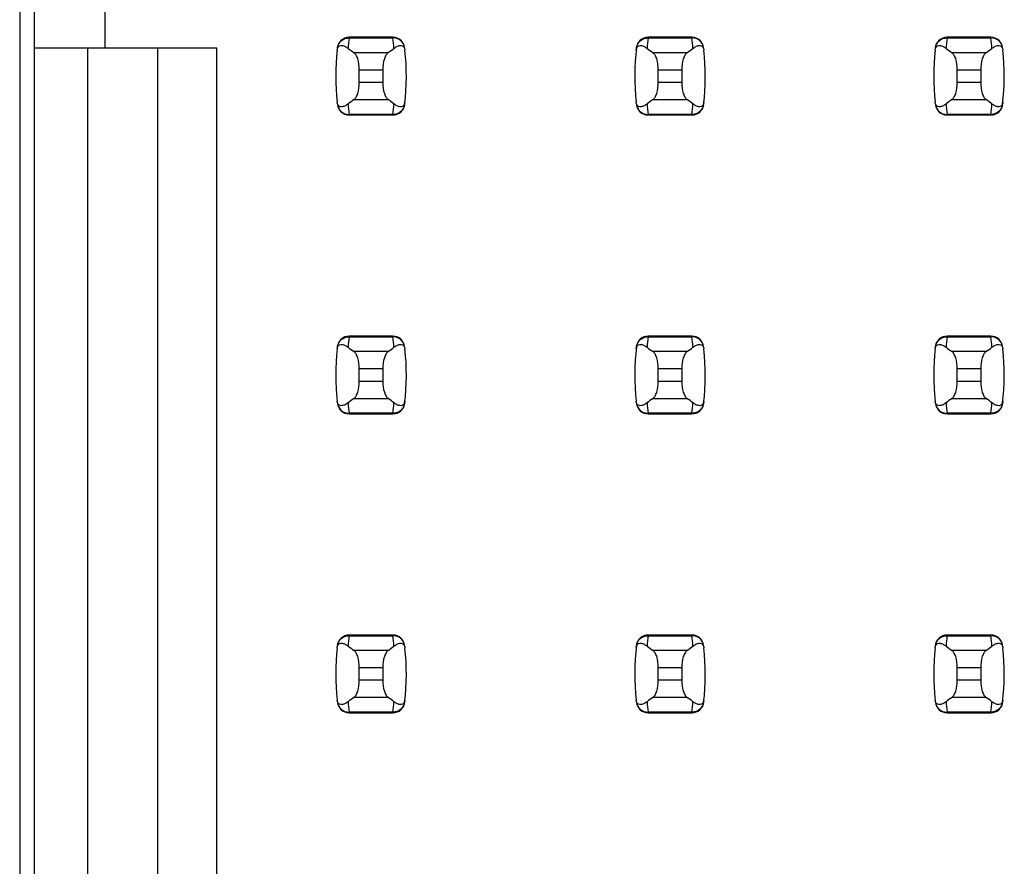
# Model space of a CAD drawing. Header units: inches. Extents: x 0 to 34, y 0 to 22.
# Tile 17 of 36: x 5.2 to 5.9, y 12.5 to 13.1. Entities that reach past the tile are written whole.
import ezdxf

# ---------------------------------------------------------------- set-up
doc = ezdxf.new("R2010")
doc.units = ezdxf.units.IN
doc.header["$LTSCALE"] = 1.87
doc.header["$MEASUREMENT"] = 0
doc.layers.get('0').update_dxf_attribs({"linetype": 'CONTINUOUS'})

msp = doc.modelspace()

# ---------------------------------------------------------------- linework, layer by layer
at = {"color": 7, "linetype": 'CONTINUOUS'}
for p, q in [((5.22394, 14.82843), (5.22394, 7.87443)), ((5.23376, 7.90854), (5.23376, 14.79831)), ((5.28101, 13.07232), (5.28101, 13.11957)), ((5.44431, 13.07941), (5.4443, 13.07901)), ((5.4443, 13.07901), (5.47362, 13.07901)), ((5.47361, 13.07941), (5.44431, 13.07941)), ((5.47362, 13.07901), (5.47361, 13.07941)), ((5.64431, 13.07941), (5.6443, 13.07901)), ((5.6443, 13.07901), (5.67362, 13.07901)), ((5.67361, 13.07941), (5.64431, 13.07941)), ((5.67362, 13.07901), (5.67361, 13.07941)), ((5.84431, 13.07941), (5.8443, 13.07901)), ((5.8443, 13.07901), (5.87362, 13.07901)), ((5.87361, 13.07941), (5.84431, 13.07941)), ((5.87362, 13.07901), (5.87361, 13.07941)), ((5.23376, 13.07232), (5.35581, 13.07232)), ((5.2692, 13.07232), (5.2692, 12.23453)), ((5.31644, 12.23453), (5.31644, 13.07232)), ((5.35581, 12.23453), (5.35581, 13.07232)), ((5.47032, 13.0691), (5.4476, 13.0691)), ((5.67032, 13.0691), (5.6476, 13.0691)), ((5.87032, 13.0691), (5.8476, 13.0691)), ((5.45109, 13.04916), (5.45109, 13.05769)), ((5.45109, 13.05769), (5.46683, 13.05769)), ((5.46683, 13.05769), (5.46683, 13.04916)), ((5.65109, 13.04916), (5.65109, 13.05769)), ((5.65109, 13.05769), (5.66683, 13.05769)), ((5.66683, 13.05769), (5.66683, 13.04916)), ((5.85109, 13.04916), (5.85109, 13.05769)), ((5.85109, 13.05769), (5.86683, 13.05769)), ((5.86683, 13.05769), (5.86683, 13.04916)), ((5.46683, 13.04916), (5.45109, 13.04916)), ((5.66683, 13.04916), (5.65109, 13.04916)), ((5.86683, 13.04916), (5.85109, 13.04916)), ((5.4476, 13.03776), (5.47032, 13.03776)), ((5.6476, 13.03776), (5.67032, 13.03776)), ((5.8476, 13.03776), (5.87032, 13.03776)), ((5.47362, 13.02784), (5.4443, 13.02784)), ((5.4443, 13.02784), (5.44431, 13.02744)), ((5.44431, 13.02744), (5.47361, 13.02744)), ((5.47361, 13.02744), (5.47362, 13.02784)), ((5.67362, 13.02784), (5.6443, 13.02784)), ((5.6443, 13.02784), (5.64431, 13.02744)), ((5.64431, 13.02744), (5.67361, 13.02744)), ((5.67361, 13.02744), (5.67362, 13.02784)), ((5.87362, 13.02784), (5.8443, 13.02784)), ((5.8443, 13.02784), (5.84431, 13.02744)), ((5.84431, 13.02744), (5.87361, 13.02744)), ((5.87361, 13.02744), (5.87362, 13.02784)), ((5.44431, 12.87941), (5.4443, 12.87901)), ((5.4443, 12.87901), (5.47362, 12.87901)), ((5.47361, 12.87941), (5.44431, 12.87941)), ((5.47362, 12.87901), (5.47361, 12.87941)), ((5.64431, 12.87941), (5.6443, 12.87901)), ((5.6443, 12.87901), (5.67362, 12.87901)), ((5.67361, 12.87941), (5.64431, 12.87941)), ((5.67362, 12.87901), (5.67361, 12.87941)), ((5.84431, 12.87941), (5.8443, 12.87901)), ((5.8443, 12.87901), (5.87362, 12.87901)), ((5.87361, 12.87941), (5.84431, 12.87941)), ((5.87362, 12.87901), (5.87361, 12.87941)), ((5.47032, 12.8691), (5.4476, 12.8691)), ((5.67032, 12.8691), (5.6476, 12.8691)), ((5.87032, 12.8691), (5.8476, 12.8691)), ((5.45109, 12.84916), (5.45109, 12.85769)), ((5.45109, 12.85769), (5.46683, 12.85769)), ((5.46683, 12.85769), (5.46683, 12.84916)), ((5.65109, 12.84916), (5.65109, 12.85769)), ((5.65109, 12.85769), (5.66683, 12.85769)), ((5.66683, 12.85769), (5.66683, 12.84916)), ((5.85109, 12.84916), (5.85109, 12.85769)), ((5.85109, 12.85769), (5.86683, 12.85769)), ((5.86683, 12.85769), (5.86683, 12.84916)), ((5.46683, 12.84916), (5.45109, 12.84916)), ((5.66683, 12.84916), (5.65109, 12.84916)), ((5.86683, 12.84916), (5.85109, 12.84916)), ((5.4476, 12.83776), (5.47032, 12.83776)), ((5.6476, 12.83776), (5.67032, 12.83776)), ((5.8476, 12.83776), (5.87032, 12.83776)), ((5.47362, 12.82784), (5.4443, 12.82784)), ((5.4443, 12.82784), (5.44431, 12.82744)), ((5.44431, 12.82744), (5.47361, 12.82744)), ((5.47361, 12.82744), (5.47362, 12.82784)), ((5.67362, 12.82784), (5.6443, 12.82784)), ((5.6443, 12.82784), (5.64431, 12.82744)), ((5.64431, 12.82744), (5.67361, 12.82744)), ((5.67361, 12.82744), (5.67362, 12.82784)), ((5.87362, 12.82784), (5.8443, 12.82784)), ((5.8443, 12.82784), (5.84431, 12.82744)), ((5.84431, 12.82744), (5.87361, 12.82744)), ((5.87361, 12.82744), (5.87362, 12.82784)), ((5.44431, 12.67941), (5.4443, 12.67901)), ((5.4443, 12.67901), (5.47362, 12.67901)), ((5.47361, 12.67941), (5.44431, 12.67941)), ((5.47362, 12.67901), (5.47361, 12.67941)), ((5.64431, 12.67941), (5.6443, 12.67901)), ((5.6443, 12.67901), (5.67362, 12.67901)), ((5.67361, 12.67941), (5.64431, 12.67941)), ((5.67362, 12.67901), (5.67361, 12.67941)), ((5.84431, 12.67941), (5.8443, 12.67901)), ((5.8443, 12.67901), (5.87362, 12.67901)), ((5.87361, 12.67941), (5.84431, 12.67941)), ((5.87362, 12.67901), (5.87361, 12.67941)), ((5.47032, 12.6691), (5.4476, 12.6691)), ((5.67032, 12.6691), (5.6476, 12.6691)), ((5.87032, 12.6691), (5.8476, 12.6691)), ((5.45109, 12.64916), (5.45109, 12.65769)), ((5.45109, 12.65769), (5.46683, 12.65769)), ((5.46683, 12.65769), (5.46683, 12.64916)), ((5.65109, 12.64916), (5.65109, 12.65769)), ((5.65109, 12.65769), (5.66683, 12.65769)), ((5.66683, 12.65769), (5.66683, 12.64916)), ((5.85109, 12.64916), (5.85109, 12.65769)), ((5.85109, 12.65769), (5.86683, 12.65769)), ((5.86683, 12.65769), (5.86683, 12.64916)), ((5.46683, 12.64916), (5.45109, 12.64916)), ((5.66683, 12.64916), (5.65109, 12.64916)), ((5.86683, 12.64916), (5.85109, 12.64916)), ((5.4476, 12.63776), (5.47032, 12.63776)), ((5.6476, 12.63776), (5.67032, 12.63776)), ((5.8476, 12.63776), (5.87032, 12.63776)), ((5.47362, 12.62784), (5.4443, 12.62784)), ((5.4443, 12.62784), (5.44431, 12.62744)), ((5.44431, 12.62744), (5.47361, 12.62744)), ((5.47361, 12.62744), (5.47362, 12.62784)), ((5.67362, 12.62784), (5.6443, 12.62784)), ((5.6443, 12.62784), (5.64431, 12.62744)), ((5.64431, 12.62744), (5.67361, 12.62744)), ((5.67361, 12.62744), (5.67362, 12.62784)), ((5.87362, 12.62784), (5.8443, 12.62784)), ((5.8443, 12.62784), (5.84431, 12.62744)), ((5.84431, 12.62744), (5.87361, 12.62744)), ((5.87361, 12.62744), (5.87362, 12.62784))]:
    msp.add_line(p, q, dxfattribs=at)
for centre, radius, start, end in [((5.44431, 13.07154), 0.00787, 90, 173.04714), ((5.59284, 13.06103), 0.14963, 173.09909, 175.79439), ((5.47361, 13.07154), 0.00787, 6.95286, 90), ((5.32508, 13.06103), 0.14963, 4.20561, 6.90091), ((5.64431, 13.07154), 0.00787, 90, 173.04714), ((5.79284, 13.06103), 0.14963, 173.09909, 175.79439), ((5.67361, 13.07154), 0.00787, 6.95286, 90), ((5.52508, 13.06103), 0.14963, 4.20561, 6.90091), ((5.84431, 13.07154), 0.00787, 90, 173.04714), ((5.99284, 13.06103), 0.14963, 173.09909, 175.79439), ((5.87361, 13.07154), 0.00787, 6.95286, 90), ((5.72508, 13.06103), 0.14963, 4.20561, 6.90091), ((5.59282, 13.05343), 0.15748, 173.62876, 186.37124), ((5.3251, 13.05343), 0.15748, 353.0989, 6.37124), ((5.79282, 13.05343), 0.15748, 173.0989, 186.37124), ((5.5251, 13.05343), 0.15748, 353.0989, 6.37124), ((5.99282, 13.05343), 0.15748, 173.62876, 186.37124), ((5.7251, 13.05343), 0.15748, 353.0989, 6.37124), ((5.59284, 13.04582), 0.14963, 184.20561, 186.90091), ((5.32508, 13.04582), 0.14963, 353.09909, 355.79439), ((5.79284, 13.04582), 0.14963, 184.20561, 186.90091), ((5.52508, 13.04582), 0.14963, 353.09909, 355.79439), ((5.99284, 13.04582), 0.14963, 184.20561, 186.90091), ((5.72508, 13.04582), 0.14963, 353.09909, 355.79439), ((5.44431, 13.03532), 0.00787, 186.95286, 270), ((5.47361, 13.03532), 0.00787, 270, 353.04714), ((5.64431, 13.03532), 0.00787, 186.95286, 270), ((5.67361, 13.03532), 0.00787, 270, 353.04714), ((5.84431, 13.03532), 0.00787, 186.95286, 270), ((5.87361, 13.03532), 0.00787, 270, 353.04714), ((5.44431, 12.87154), 0.00787, 90, 173.04714), ((5.59284, 12.86103), 0.14963, 173.09909, 175.79439), ((5.47361, 12.87154), 0.00787, 6.95286, 90), ((5.32508, 12.86103), 0.14963, 4.20561, 6.90091), ((5.64431, 12.87154), 0.00787, 90, 173.04714), ((5.79284, 12.86103), 0.14963, 173.09909, 175.79439), ((5.67361, 12.87154), 0.00787, 6.95286, 90), ((5.52508, 12.86103), 0.14963, 4.20561, 6.90091), ((5.84431, 12.87154), 0.00787, 90, 173.04714), ((5.99284, 12.86103), 0.14963, 173.09909, 175.79439), ((5.87361, 12.87154), 0.00787, 6.95286, 90), ((5.72508, 12.86103), 0.14963, 4.20561, 6.90091), ((5.59282, 12.85343), 0.15748, 173.62876, 186.37124), ((5.3251, 12.85343), 0.15748, 353.0989, 6.37124), ((5.79282, 12.85343), 0.15748, 173.0989, 186.37124), ((5.5251, 12.85343), 0.15748, 353.0989, 6.37124), ((5.99282, 12.85343), 0.15748, 173.62876, 186.37124), ((5.7251, 12.85343), 0.15748, 353.0989, 6.37124), ((5.44431, 12.83532), 0.00787, 186.95286, 270), ((5.59284, 12.84582), 0.14963, 184.20561, 186.90091), ((5.47361, 12.83532), 0.00787, 270, 353.04714), ((5.32508, 12.84582), 0.14963, 353.09909, 355.79439), ((5.64431, 12.83532), 0.00787, 186.95286, 270), ((5.79284, 12.84582), 0.14963, 184.20561, 186.90091), ((5.67361, 12.83532), 0.00787, 270, 353.04714), ((5.52508, 12.84582), 0.14963, 353.09909, 355.79439), ((5.84431, 12.83532), 0.00787, 186.95286, 270), ((5.99284, 12.84582), 0.14963, 184.20561, 186.90091), ((5.87361, 12.83532), 0.00787, 270, 353.04714), ((5.72508, 12.84582), 0.14963, 353.09909, 355.79439), ((5.44431, 12.67154), 0.00787, 90, 173.04714), ((5.59284, 12.66103), 0.14963, 173.09909, 175.79439), ((5.47361, 12.67154), 0.00787, 6.95286, 90), ((5.32508, 12.66103), 0.14963, 4.20561, 6.90091), ((5.64431, 12.67154), 0.00787, 90, 173.04714), ((5.79284, 12.66103), 0.14963, 173.09909, 175.79439), ((5.67361, 12.67154), 0.00787, 6.95286, 90), ((5.52508, 12.66103), 0.14963, 4.20561, 6.90091), ((5.84431, 12.67154), 0.00787, 90, 173.04714), ((5.99284, 12.66103), 0.14963, 173.09909, 175.79439), ((5.87361, 12.67154), 0.00787, 6.95286, 90), ((5.72508, 12.66103), 0.14963, 4.20561, 6.90091), ((5.79282, 12.65343), 0.15748, 173.0989, 186.37124), ((5.59282, 12.65343), 0.15748, 173.62876, 186.37124), ((5.3251, 12.65343), 0.15748, 353.0989, 6.37124), ((5.5251, 12.65343), 0.15748, 353.0989, 6.37124), ((5.99282, 12.65343), 0.15748, 173.62876, 186.37124), ((5.7251, 12.65343), 0.15748, 353.0989, 6.37124), ((5.44431, 12.63532), 0.00787, 186.95286, 270), ((5.59284, 12.64582), 0.14963, 184.20561, 186.90091), ((5.47361, 12.63532), 0.00787, 270, 353.04714), ((5.32508, 12.64582), 0.14963, 353.09909, 355.79439), ((5.64431, 12.63532), 0.00787, 186.95286, 270), ((5.79284, 12.64582), 0.14963, 184.20561, 186.90091), ((5.67361, 12.63532), 0.00787, 270, 353.04714), ((5.52508, 12.64582), 0.14963, 353.09909, 355.79439), ((5.84431, 12.63532), 0.00787, 186.95286, 270), ((5.99284, 12.64582), 0.14963, 184.20561, 186.90091), ((5.87361, 12.63532), 0.00787, 270, 353.04714), ((5.72508, 12.64582), 0.14963, 353.09909, 355.79439)]:
    msp.add_arc(centre, radius, start, end, dxfattribs=at)
for centre, start_param, end_param in [((5.8151, 13.10694), -2.804032, -2.774684), ((5.10282, 13.10694), -0.366909, -0.33756), ((6.0151, 13.10694), -2.804032, -2.774684), ((5.30282, 13.10694), -0.366909, -0.33756), ((6.2151, 13.10694), -2.804032, -2.774684), ((5.50282, 13.10694), -0.366909, -0.33756), ((5.8151, 12.99991), 2.774684, 2.804032), ((5.10282, 12.99991), 0.33756, 0.366909), ((6.0151, 12.99991), 2.774684, 2.804032), ((5.30282, 12.99991), 0.33756, 0.366909), ((6.2151, 12.99991), 2.774684, 2.804032), ((5.50282, 12.99991), 0.33756, 0.366909), ((5.8151, 12.90694), -2.804032, -2.774684), ((5.10282, 12.90694), -0.366909, -0.33756), ((6.0151, 12.90694), -2.804032, -2.774684), ((5.30282, 12.90694), -0.366909, -0.33756), ((6.2151, 12.90694), -2.804032, -2.774684), ((5.50282, 12.90694), -0.366909, -0.33756), ((5.8151, 12.79991), 2.774684, 2.804032), ((5.10282, 12.79991), 0.33756, 0.366909), ((6.0151, 12.79991), 2.774684, 2.804032), ((5.30282, 12.79991), 0.33756, 0.366909), ((6.2151, 12.79991), 2.774684, 2.804032), ((5.50282, 12.79991), 0.33756, 0.366909), ((5.8151, 12.70694), -2.804032, -2.774684), ((5.10282, 12.70694), -0.366909, -0.33756), ((6.0151, 12.70694), -2.804032, -2.774684), ((5.30282, 12.70694), -0.366909, -0.33756), ((6.2151, 12.70694), -2.804032, -2.774684), ((5.50282, 12.70694), -0.366909, -0.33756), ((5.8151, 12.59991), 2.774684, 2.804032), ((5.10282, 12.59991), 0.33756, 0.366909), ((6.0151, 12.59991), 2.774684, 2.804032), ((5.30282, 12.59991), 0.33756, 0.366909), ((6.2151, 12.59991), 2.774684, 2.804032), ((5.50282, 12.59991), 0.33756, 0.366909)]:
    msp.add_ellipse(centre, major_axis=(0.3937, 0), ratio=0.267949, start_param=start_param, end_param=end_param, dxfattribs=at)
for points, knots in [([(5.43648, 13.07235), (5.4367, 13.07415), (5.43862, 13.07773), (5.44244, 13.07902), (5.4443, 13.07901)], [0, 0, 0, 0, 0.49418, 1, 1, 1, 1]), ([(5.48144, 13.07235), (5.48122, 13.07415), (5.4793, 13.07773), (5.47548, 13.07902), (5.47362, 13.07901)], [0, 0, 0, 0, 0.49418, 1, 1, 1, 1]), ([(5.63648, 13.07235), (5.6367, 13.07415), (5.63862, 13.07773), (5.64244, 13.07902), (5.6443, 13.07901)], [0, 0, 0, 0, 0.49418, 1, 1, 1, 1]), ([(5.68144, 13.07235), (5.68122, 13.07415), (5.6793, 13.07773), (5.67548, 13.07902), (5.67362, 13.07901)], [0, 0, 0, 0, 0.49418, 1, 1, 1, 1]), ([(5.83648, 13.07235), (5.8367, 13.07415), (5.83862, 13.07773), (5.84244, 13.07902), (5.8443, 13.07901)], [0, 0, 0, 0, 0.49418, 1, 1, 1, 1]), ([(5.88144, 13.07235), (5.88122, 13.07415), (5.8793, 13.07773), (5.87548, 13.07902), (5.87362, 13.07901)], [0, 0, 0, 0, 0.49418, 1, 1, 1, 1]), ([(5.43631, 13.0709), (5.43639, 13.0716), (5.43665, 13.07273), (5.43797, 13.07393), (5.43978, 13.07405), (5.44175, 13.07329), (5.44299, 13.07248), (5.44361, 13.072)], [0, 0, 0, 0, 0.221573, 0.342081, 0.537638, 0.75178, 1, 1, 1, 1]), ([(5.45109, 13.05769), (5.45109, 13.06015), (5.45069, 13.06361), (5.44916, 13.06739), (5.44815, 13.06871), (5.4476, 13.0691)], [0, 0, 0, 0, 0.604658, 0.834309, 1, 1, 1, 1]), ([(5.47032, 13.0691), (5.46977, 13.06871), (5.46876, 13.06739), (5.46723, 13.06361), (5.46683, 13.06015), (5.46683, 13.05769)], [0, 0, 0, 0, 0.165672, 0.395352, 1, 1, 1, 1]), ([(5.47431, 13.072), (5.47493, 13.07248), (5.47617, 13.07329), (5.47814, 13.07405), (5.47995, 13.07393), (5.48127, 13.07273), (5.48153, 13.0716), (5.48161, 13.0709)], [0, 0, 0, 0, 0.248219, 0.462352, 0.657907, 0.778419, 1, 1, 1, 1]), ([(5.63631, 13.0709), (5.63639, 13.0716), (5.63665, 13.07273), (5.63797, 13.07393), (5.63978, 13.07405), (5.64175, 13.07329), (5.64299, 13.07248), (5.64361, 13.072)], [0, 0, 0, 0, 0.221573, 0.342081, 0.537638, 0.75178, 1, 1, 1, 1]), ([(5.65109, 13.05769), (5.65109, 13.06015), (5.65069, 13.06361), (5.64916, 13.06739), (5.64815, 13.06871), (5.6476, 13.0691)], [0, 0, 0, 0, 0.604658, 0.834309, 1, 1, 1, 1]), ([(5.67032, 13.0691), (5.66977, 13.06871), (5.66876, 13.06739), (5.66723, 13.06361), (5.66683, 13.06015), (5.66683, 13.05769)], [0, 0, 0, 0, 0.165672, 0.395352, 1, 1, 1, 1]), ([(5.67431, 13.072), (5.67493, 13.07248), (5.67617, 13.07329), (5.67814, 13.07405), (5.67995, 13.07393), (5.68127, 13.07273), (5.68153, 13.0716), (5.68161, 13.0709)], [0, 0, 0, 0, 0.248219, 0.462352, 0.657907, 0.778419, 1, 1, 1, 1]), ([(5.83631, 13.0709), (5.83639, 13.0716), (5.83665, 13.07273), (5.83797, 13.07393), (5.83978, 13.07405), (5.84175, 13.07329), (5.84299, 13.07248), (5.84361, 13.072)], [0, 0, 0, 0, 0.221573, 0.342081, 0.537638, 0.75178, 1, 1, 1, 1]), ([(5.85109, 13.05769), (5.85109, 13.06015), (5.85069, 13.06361), (5.84916, 13.06739), (5.84815, 13.06871), (5.8476, 13.0691)], [0, 0, 0, 0, 0.604658, 0.834309, 1, 1, 1, 1]), ([(5.87032, 13.0691), (5.86977, 13.06871), (5.86876, 13.06739), (5.86723, 13.06361), (5.86683, 13.06015), (5.86683, 13.05769)], [0, 0, 0, 0, 0.165672, 0.395352, 1, 1, 1, 1]), ([(5.87431, 13.072), (5.87493, 13.07248), (5.87617, 13.07329), (5.87814, 13.07405), (5.87995, 13.07393), (5.88127, 13.07273), (5.88153, 13.0716), (5.88161, 13.0709)], [0, 0, 0, 0, 0.248219, 0.462352, 0.657907, 0.778419, 1, 1, 1, 1]), ([(5.4476, 13.03776), (5.44815, 13.03814), (5.44916, 13.03947), (5.45069, 13.04325), (5.45109, 13.0467), (5.45109, 13.04916)], [0, 0, 0, 0, 0.165672, 0.395352, 1, 1, 1, 1]), ([(5.46683, 13.04916), (5.46683, 13.0467), (5.46723, 13.04325), (5.46876, 13.03947), (5.46977, 13.03814), (5.47032, 13.03776)], [0, 0, 0, 0, 0.604658, 0.834309, 1, 1, 1, 1]), ([(5.6476, 13.03776), (5.64815, 13.03814), (5.64916, 13.03947), (5.65069, 13.04325), (5.65109, 13.0467), (5.65109, 13.04916)], [0, 0, 0, 0, 0.165672, 0.395352, 1, 1, 1, 1]), ([(5.66683, 13.04916), (5.66683, 13.0467), (5.66723, 13.04325), (5.66876, 13.03947), (5.66977, 13.03814), (5.67032, 13.03776)], [0, 0, 0, 0, 0.604658, 0.834309, 1, 1, 1, 1]), ([(5.8476, 13.03776), (5.84815, 13.03814), (5.84916, 13.03947), (5.85069, 13.04325), (5.85109, 13.0467), (5.85109, 13.04916)], [0, 0, 0, 0, 0.165672, 0.395352, 1, 1, 1, 1]), ([(5.86683, 13.04916), (5.86683, 13.0467), (5.86723, 13.04325), (5.86876, 13.03947), (5.86977, 13.03814), (5.87032, 13.03776)], [0, 0, 0, 0, 0.604658, 0.834309, 1, 1, 1, 1]), ([(5.44361, 13.03485), (5.44299, 13.03437), (5.44175, 13.03357), (5.43978, 13.0328), (5.43797, 13.03292), (5.43665, 13.03413), (5.43639, 13.03525), (5.43631, 13.03595)], [0, 0, 0, 0, 0.248219, 0.462352, 0.657906, 0.77842, 1, 1, 1, 1]), ([(5.48161, 13.03595), (5.48153, 13.03525), (5.48127, 13.03413), (5.47995, 13.03292), (5.47814, 13.0328), (5.47617, 13.03357), (5.47493, 13.03437), (5.47431, 13.03485)], [0, 0, 0, 0, 0.221528, 0.34208, 0.53764, 0.751766, 1, 1, 1, 1]), ([(5.64361, 13.03485), (5.64299, 13.03437), (5.64175, 13.03357), (5.63978, 13.0328), (5.63797, 13.03292), (5.63665, 13.03413), (5.63639, 13.03525), (5.63631, 13.03595)], [0, 0, 0, 0, 0.248219, 0.462352, 0.657906, 0.77842, 1, 1, 1, 1]), ([(5.68161, 13.03595), (5.68153, 13.03525), (5.68127, 13.03413), (5.67995, 13.03292), (5.67814, 13.0328), (5.67617, 13.03357), (5.67493, 13.03437), (5.67431, 13.03485)], [0, 0, 0, 0, 0.221528, 0.34208, 0.53764, 0.751766, 1, 1, 1, 1]), ([(5.84361, 13.03485), (5.84299, 13.03437), (5.84175, 13.03357), (5.83978, 13.0328), (5.83797, 13.03292), (5.83665, 13.03413), (5.83639, 13.03525), (5.83631, 13.03595)], [0, 0, 0, 0, 0.248219, 0.462352, 0.657906, 0.77842, 1, 1, 1, 1]), ([(5.88161, 13.03595), (5.88153, 13.03525), (5.88127, 13.03413), (5.87995, 13.03292), (5.87814, 13.0328), (5.87617, 13.03357), (5.87493, 13.03437), (5.87431, 13.03485)], [0, 0, 0, 0, 0.221528, 0.34208, 0.53764, 0.751766, 1, 1, 1, 1]), ([(5.43648, 13.0345), (5.4367, 13.03271), (5.43862, 13.02913), (5.44244, 13.02783), (5.4443, 13.02784)], [0, 0, 0, 0, 0.49418, 1, 1, 1, 1]), ([(5.48144, 13.0345), (5.48122, 13.03271), (5.4793, 13.02913), (5.47548, 13.02783), (5.47362, 13.02784)], [0, 0, 0, 0, 0.49418, 1, 1, 1, 1]), ([(5.63648, 13.0345), (5.6367, 13.03271), (5.63862, 13.02913), (5.64244, 13.02783), (5.6443, 13.02784)], [0, 0, 0, 0, 0.49418, 1, 1, 1, 1]), ([(5.68144, 13.0345), (5.68122, 13.03271), (5.6793, 13.02913), (5.67548, 13.02783), (5.67362, 13.02784)], [0, 0, 0, 0, 0.49418, 1, 1, 1, 1]), ([(5.83648, 13.0345), (5.8367, 13.03271), (5.83862, 13.02913), (5.84244, 13.02783), (5.8443, 13.02784)], [0, 0, 0, 0, 0.49418, 1, 1, 1, 1]), ([(5.88144, 13.0345), (5.88122, 13.03271), (5.8793, 13.02913), (5.87548, 13.02783), (5.87362, 13.02784)], [0, 0, 0, 0, 0.49418, 1, 1, 1, 1]), ([(5.43648, 12.87235), (5.4367, 12.87415), (5.43862, 12.87773), (5.44244, 12.87902), (5.4443, 12.87901)], [0, 0, 0, 0, 0.49418, 1, 1, 1, 1]), ([(5.48144, 12.87235), (5.48122, 12.87415), (5.4793, 12.87773), (5.47548, 12.87902), (5.47362, 12.87901)], [0, 0, 0, 0, 0.49418, 1, 1, 1, 1]), ([(5.63648, 12.87235), (5.6367, 12.87415), (5.63862, 12.87773), (5.64244, 12.87902), (5.6443, 12.87901)], [0, 0, 0, 0, 0.49418, 1, 1, 1, 1]), ([(5.68144, 12.87235), (5.68122, 12.87415), (5.6793, 12.87773), (5.67548, 12.87902), (5.67362, 12.87901)], [0, 0, 0, 0, 0.49418, 1, 1, 1, 1]), ([(5.83648, 12.87235), (5.8367, 12.87415), (5.83862, 12.87773), (5.84244, 12.87902), (5.8443, 12.87901)], [0, 0, 0, 0, 0.49418, 1, 1, 1, 1]), ([(5.88144, 12.87235), (5.88122, 12.87415), (5.8793, 12.87773), (5.87548, 12.87902), (5.87362, 12.87901)], [0, 0, 0, 0, 0.49418, 1, 1, 1, 1]), ([(5.43631, 12.8709), (5.43639, 12.8716), (5.43665, 12.87273), (5.43797, 12.87393), (5.43978, 12.87405), (5.44175, 12.87329), (5.44299, 12.87248), (5.44361, 12.872)], [0, 0, 0, 0, 0.221573, 0.342081, 0.537638, 0.75178, 1, 1, 1, 1]), ([(5.47431, 12.872), (5.47493, 12.87248), (5.47617, 12.87329), (5.47814, 12.87405), (5.47995, 12.87393), (5.48127, 12.87273), (5.48153, 12.8716), (5.48161, 12.8709)], [0, 0, 0, 0, 0.248219, 0.462352, 0.657907, 0.778419, 1, 1, 1, 1]), ([(5.63631, 12.8709), (5.63639, 12.8716), (5.63665, 12.87273), (5.63797, 12.87393), (5.63978, 12.87405), (5.64175, 12.87329), (5.64299, 12.87248), (5.64361, 12.872)], [0, 0, 0, 0, 0.221573, 0.342081, 0.537638, 0.75178, 1, 1, 1, 1]), ([(5.67431, 12.872), (5.67493, 12.87248), (5.67617, 12.87329), (5.67814, 12.87405), (5.67995, 12.87393), (5.68127, 12.87273), (5.68153, 12.8716), (5.68161, 12.8709)], [0, 0, 0, 0, 0.248219, 0.462352, 0.657907, 0.778419, 1, 1, 1, 1]), ([(5.83631, 12.8709), (5.83639, 12.8716), (5.83665, 12.87273), (5.83797, 12.87393), (5.83978, 12.87405), (5.84175, 12.87329), (5.84299, 12.87248), (5.84361, 12.872)], [0, 0, 0, 0, 0.221573, 0.342081, 0.537638, 0.75178, 1, 1, 1, 1]), ([(5.87431, 12.872), (5.87493, 12.87248), (5.87617, 12.87329), (5.87814, 12.87405), (5.87995, 12.87393), (5.88127, 12.87273), (5.88153, 12.8716), (5.88161, 12.8709)], [0, 0, 0, 0, 0.248219, 0.462352, 0.657907, 0.778419, 1, 1, 1, 1]), ([(5.45109, 12.85769), (5.45109, 12.86015), (5.45069, 12.86361), (5.44916, 12.86739), (5.44815, 12.86871), (5.4476, 12.8691)], [0, 0, 0, 0, 0.604658, 0.834309, 1, 1, 1, 1]), ([(5.47032, 12.8691), (5.46977, 12.86871), (5.46876, 12.86739), (5.46723, 12.86361), (5.46683, 12.86015), (5.46683, 12.85769)], [0, 0, 0, 0, 0.165672, 0.395352, 1, 1, 1, 1]), ([(5.65109, 12.85769), (5.65109, 12.86015), (5.65069, 12.86361), (5.64916, 12.86739), (5.64815, 12.86871), (5.6476, 12.8691)], [0, 0, 0, 0, 0.604658, 0.834309, 1, 1, 1, 1]), ([(5.67032, 12.8691), (5.66977, 12.86871), (5.66876, 12.86739), (5.66723, 12.86361), (5.66683, 12.86015), (5.66683, 12.85769)], [0, 0, 0, 0, 0.165672, 0.395352, 1, 1, 1, 1]), ([(5.85109, 12.85769), (5.85109, 12.86015), (5.85069, 12.86361), (5.84916, 12.86739), (5.84815, 12.86871), (5.8476, 12.8691)], [0, 0, 0, 0, 0.604658, 0.834309, 1, 1, 1, 1]), ([(5.87032, 12.8691), (5.86977, 12.86871), (5.86876, 12.86739), (5.86723, 12.86361), (5.86683, 12.86015), (5.86683, 12.85769)], [0, 0, 0, 0, 0.165672, 0.395352, 1, 1, 1, 1]), ([(5.4476, 12.83776), (5.44815, 12.83814), (5.44916, 12.83947), (5.45069, 12.84325), (5.45109, 12.8467), (5.45109, 12.84916)], [0, 0, 0, 0, 0.165672, 0.395352, 1, 1, 1, 1]), ([(5.46683, 12.84916), (5.46683, 12.8467), (5.46723, 12.84325), (5.46876, 12.83947), (5.46977, 12.83814), (5.47032, 12.83776)], [0, 0, 0, 0, 0.604658, 0.834309, 1, 1, 1, 1]), ([(5.6476, 12.83776), (5.64815, 12.83814), (5.64916, 12.83947), (5.65069, 12.84325), (5.65109, 12.8467), (5.65109, 12.84916)], [0, 0, 0, 0, 0.165672, 0.395352, 1, 1, 1, 1]), ([(5.66683, 12.84916), (5.66683, 12.8467), (5.66723, 12.84325), (5.66876, 12.83947), (5.66977, 12.83814), (5.67032, 12.83776)], [0, 0, 0, 0, 0.604658, 0.834309, 1, 1, 1, 1]), ([(5.8476, 12.83776), (5.84815, 12.83814), (5.84916, 12.83947), (5.85069, 12.84325), (5.85109, 12.8467), (5.85109, 12.84916)], [0, 0, 0, 0, 0.165672, 0.395352, 1, 1, 1, 1]), ([(5.86683, 12.84916), (5.86683, 12.8467), (5.86723, 12.84325), (5.86876, 12.83947), (5.86977, 12.83814), (5.87032, 12.83776)], [0, 0, 0, 0, 0.604658, 0.834309, 1, 1, 1, 1]), ([(5.44361, 12.83485), (5.44299, 12.83437), (5.44175, 12.83357), (5.43978, 12.8328), (5.43797, 12.83292), (5.43665, 12.83413), (5.43639, 12.83525), (5.43631, 12.83595)], [0, 0, 0, 0, 0.248219, 0.462352, 0.657906, 0.77842, 1, 1, 1, 1]), ([(5.43648, 12.8345), (5.4367, 12.83271), (5.43862, 12.82913), (5.44244, 12.82783), (5.4443, 12.82784)], [0, 0, 0, 0, 0.49418, 1, 1, 1, 1]), ([(5.48144, 12.8345), (5.48122, 12.83271), (5.4793, 12.82913), (5.47548, 12.82783), (5.47362, 12.82784)], [0, 0, 0, 0, 0.49418, 1, 1, 1, 1]), ([(5.48161, 12.83595), (5.48153, 12.83525), (5.48127, 12.83413), (5.47995, 12.83292), (5.47814, 12.8328), (5.47617, 12.83357), (5.47493, 12.83437), (5.47431, 12.83485)], [0, 0, 0, 0, 0.221528, 0.34208, 0.53764, 0.751766, 1, 1, 1, 1]), ([(5.64361, 12.83485), (5.64299, 12.83437), (5.64175, 12.83357), (5.63978, 12.8328), (5.63797, 12.83292), (5.63665, 12.83413), (5.63639, 12.83525), (5.63631, 12.83595)], [0, 0, 0, 0, 0.248219, 0.462352, 0.657906, 0.77842, 1, 1, 1, 1]), ([(5.63648, 12.8345), (5.6367, 12.83271), (5.63862, 12.82913), (5.64244, 12.82783), (5.6443, 12.82784)], [0, 0, 0, 0, 0.49418, 1, 1, 1, 1]), ([(5.68144, 12.8345), (5.68122, 12.83271), (5.6793, 12.82913), (5.67548, 12.82783), (5.67362, 12.82784)], [0, 0, 0, 0, 0.49418, 1, 1, 1, 1]), ([(5.68161, 12.83595), (5.68153, 12.83525), (5.68127, 12.83413), (5.67995, 12.83292), (5.67814, 12.8328), (5.67617, 12.83357), (5.67493, 12.83437), (5.67431, 12.83485)], [0, 0, 0, 0, 0.221528, 0.34208, 0.53764, 0.751766, 1, 1, 1, 1]), ([(5.84361, 12.83485), (5.84299, 12.83437), (5.84175, 12.83357), (5.83978, 12.8328), (5.83797, 12.83292), (5.83665, 12.83413), (5.83639, 12.83525), (5.83631, 12.83595)], [0, 0, 0, 0, 0.248219, 0.462352, 0.657906, 0.77842, 1, 1, 1, 1]), ([(5.83648, 12.8345), (5.8367, 12.83271), (5.83862, 12.82913), (5.84244, 12.82783), (5.8443, 12.82784)], [0, 0, 0, 0, 0.49418, 1, 1, 1, 1]), ([(5.88144, 12.8345), (5.88122, 12.83271), (5.8793, 12.82913), (5.87548, 12.82783), (5.87362, 12.82784)], [0, 0, 0, 0, 0.49418, 1, 1, 1, 1]), ([(5.88161, 12.83595), (5.88153, 12.83525), (5.88127, 12.83413), (5.87995, 12.83292), (5.87814, 12.8328), (5.87617, 12.83357), (5.87493, 12.83437), (5.87431, 12.83485)], [0, 0, 0, 0, 0.221528, 0.34208, 0.53764, 0.751766, 1, 1, 1, 1]), ([(5.43648, 12.67235), (5.4367, 12.67415), (5.43862, 12.67773), (5.44244, 12.67902), (5.4443, 12.67901)], [0, 0, 0, 0, 0.49418, 1, 1, 1, 1]), ([(5.48144, 12.67235), (5.48122, 12.67415), (5.4793, 12.67773), (5.47548, 12.67902), (5.47362, 12.67901)], [0, 0, 0, 0, 0.49418, 1, 1, 1, 1]), ([(5.63648, 12.67235), (5.6367, 12.67415), (5.63862, 12.67773), (5.64244, 12.67902), (5.6443, 12.67901)], [0, 0, 0, 0, 0.49418, 1, 1, 1, 1]), ([(5.68144, 12.67235), (5.68122, 12.67415), (5.6793, 12.67773), (5.67548, 12.67902), (5.67362, 12.67901)], [0, 0, 0, 0, 0.49418, 1, 1, 1, 1]), ([(5.83648, 12.67235), (5.8367, 12.67415), (5.83862, 12.67773), (5.84244, 12.67902), (5.8443, 12.67901)], [0, 0, 0, 0, 0.49418, 1, 1, 1, 1]), ([(5.88144, 12.67235), (5.88122, 12.67415), (5.8793, 12.67773), (5.87548, 12.67902), (5.87362, 12.67901)], [0, 0, 0, 0, 0.49418, 1, 1, 1, 1]), ([(5.43631, 12.6709), (5.43639, 12.6716), (5.43665, 12.67273), (5.43797, 12.67393), (5.43978, 12.67405), (5.44175, 12.67329), (5.44299, 12.67248), (5.44361, 12.672)], [0, 0, 0, 0, 0.221573, 0.342081, 0.537638, 0.75178, 1, 1, 1, 1]), ([(5.47431, 12.672), (5.47493, 12.67248), (5.47617, 12.67329), (5.47814, 12.67405), (5.47995, 12.67393), (5.48127, 12.67273), (5.48153, 12.6716), (5.48161, 12.6709)], [0, 0, 0, 0, 0.248219, 0.462352, 0.657907, 0.778419, 1, 1, 1, 1]), ([(5.63631, 12.6709), (5.63639, 12.6716), (5.63665, 12.67273), (5.63797, 12.67393), (5.63978, 12.67405), (5.64175, 12.67329), (5.64299, 12.67248), (5.64361, 12.672)], [0, 0, 0, 0, 0.221573, 0.342081, 0.537638, 0.75178, 1, 1, 1, 1]), ([(5.67431, 12.672), (5.67493, 12.67248), (5.67617, 12.67329), (5.67814, 12.67405), (5.67995, 12.67393), (5.68127, 12.67273), (5.68153, 12.6716), (5.68161, 12.6709)], [0, 0, 0, 0, 0.248219, 0.462352, 0.657907, 0.778419, 1, 1, 1, 1]), ([(5.83631, 12.6709), (5.83639, 12.6716), (5.83665, 12.67273), (5.83797, 12.67393), (5.83978, 12.67405), (5.84175, 12.67329), (5.84299, 12.67248), (5.84361, 12.672)], [0, 0, 0, 0, 0.221573, 0.342081, 0.537638, 0.75178, 1, 1, 1, 1]), ([(5.87431, 12.672), (5.87493, 12.67248), (5.87617, 12.67329), (5.87814, 12.67405), (5.87995, 12.67393), (5.88127, 12.67273), (5.88153, 12.6716), (5.88161, 12.6709)], [0, 0, 0, 0, 0.248219, 0.462352, 0.657907, 0.778419, 1, 1, 1, 1]), ([(5.45109, 12.65769), (5.45109, 12.66015), (5.45069, 12.66361), (5.44916, 12.66739), (5.44815, 12.66871), (5.4476, 12.6691)], [0, 0, 0, 0, 0.604658, 0.834309, 1, 1, 1, 1]), ([(5.47032, 12.6691), (5.46977, 12.66871), (5.46876, 12.66739), (5.46723, 12.66361), (5.46683, 12.66015), (5.46683, 12.65769)], [0, 0, 0, 0, 0.165672, 0.395352, 1, 1, 1, 1]), ([(5.65109, 12.65769), (5.65109, 12.66015), (5.65069, 12.66361), (5.64916, 12.66739), (5.64815, 12.66871), (5.6476, 12.6691)], [0, 0, 0, 0, 0.604658, 0.834309, 1, 1, 1, 1]), ([(5.67032, 12.6691), (5.66977, 12.66871), (5.66876, 12.66739), (5.66723, 12.66361), (5.66683, 12.66015), (5.66683, 12.65769)], [0, 0, 0, 0, 0.165672, 0.395352, 1, 1, 1, 1]), ([(5.85109, 12.65769), (5.85109, 12.66015), (5.85069, 12.66361), (5.84916, 12.66739), (5.84815, 12.66871), (5.8476, 12.6691)], [0, 0, 0, 0, 0.604658, 0.834309, 1, 1, 1, 1]), ([(5.87032, 12.6691), (5.86977, 12.66871), (5.86876, 12.66739), (5.86723, 12.66361), (5.86683, 12.66015), (5.86683, 12.65769)], [0, 0, 0, 0, 0.165672, 0.395352, 1, 1, 1, 1]), ([(5.4476, 12.63776), (5.44815, 12.63814), (5.44916, 12.63947), (5.45069, 12.64325), (5.45109, 12.6467), (5.45109, 12.64916)], [0, 0, 0, 0, 0.165672, 0.395352, 1, 1, 1, 1]), ([(5.46683, 12.64916), (5.46683, 12.6467), (5.46723, 12.64325), (5.46876, 12.63947), (5.46977, 12.63814), (5.47032, 12.63776)], [0, 0, 0, 0, 0.604658, 0.834309, 1, 1, 1, 1]), ([(5.6476, 12.63776), (5.64815, 12.63814), (5.64916, 12.63947), (5.65069, 12.64325), (5.65109, 12.6467), (5.65109, 12.64916)], [0, 0, 0, 0, 0.165672, 0.395352, 1, 1, 1, 1]), ([(5.66683, 12.64916), (5.66683, 12.6467), (5.66723, 12.64325), (5.66876, 12.63947), (5.66977, 12.63814), (5.67032, 12.63776)], [0, 0, 0, 0, 0.604658, 0.834309, 1, 1, 1, 1]), ([(5.8476, 12.63776), (5.84815, 12.63814), (5.84916, 12.63947), (5.85069, 12.64325), (5.85109, 12.6467), (5.85109, 12.64916)], [0, 0, 0, 0, 0.165672, 0.395352, 1, 1, 1, 1]), ([(5.86683, 12.64916), (5.86683, 12.6467), (5.86723, 12.64325), (5.86876, 12.63947), (5.86977, 12.63814), (5.87032, 12.63776)], [0, 0, 0, 0, 0.604658, 0.834309, 1, 1, 1, 1]), ([(5.44361, 12.63485), (5.44299, 12.63437), (5.44175, 12.63357), (5.43978, 12.6328), (5.43797, 12.63292), (5.43665, 12.63413), (5.43639, 12.63525), (5.43631, 12.63595)], [0, 0, 0, 0, 0.248219, 0.462352, 0.657906, 0.77842, 1, 1, 1, 1]), ([(5.43648, 12.6345), (5.4367, 12.63271), (5.43862, 12.62913), (5.44244, 12.62783), (5.4443, 12.62784)], [0, 0, 0, 0, 0.49418, 1, 1, 1, 1]), ([(5.48144, 12.6345), (5.48122, 12.63271), (5.4793, 12.62913), (5.47548, 12.62783), (5.47362, 12.62784)], [0, 0, 0, 0, 0.49418, 1, 1, 1, 1]), ([(5.48161, 12.63595), (5.48153, 12.63525), (5.48127, 12.63413), (5.47995, 12.63292), (5.47814, 12.6328), (5.47617, 12.63357), (5.47493, 12.63437), (5.47431, 12.63485)], [0, 0, 0, 0, 0.221528, 0.34208, 0.53764, 0.751766, 1, 1, 1, 1]), ([(5.64361, 12.63485), (5.64299, 12.63437), (5.64175, 12.63357), (5.63978, 12.6328), (5.63797, 12.63292), (5.63665, 12.63413), (5.63639, 12.63525), (5.63631, 12.63595)], [0, 0, 0, 0, 0.248219, 0.462352, 0.657906, 0.77842, 1, 1, 1, 1]), ([(5.63648, 12.6345), (5.6367, 12.63271), (5.63862, 12.62913), (5.64244, 12.62783), (5.6443, 12.62784)], [0, 0, 0, 0, 0.49418, 1, 1, 1, 1]), ([(5.68144, 12.6345), (5.68122, 12.63271), (5.6793, 12.62913), (5.67548, 12.62783), (5.67362, 12.62784)], [0, 0, 0, 0, 0.49418, 1, 1, 1, 1]), ([(5.68161, 12.63595), (5.68153, 12.63525), (5.68127, 12.63413), (5.67995, 12.63292), (5.67814, 12.6328), (5.67617, 12.63357), (5.67493, 12.63437), (5.67431, 12.63485)], [0, 0, 0, 0, 0.221528, 0.34208, 0.53764, 0.751766, 1, 1, 1, 1]), ([(5.84361, 12.63485), (5.84299, 12.63437), (5.84175, 12.63357), (5.83978, 12.6328), (5.83797, 12.63292), (5.83665, 12.63413), (5.83639, 12.63525), (5.83631, 12.63595)], [0, 0, 0, 0, 0.248219, 0.462352, 0.657906, 0.77842, 1, 1, 1, 1]), ([(5.83648, 12.6345), (5.8367, 12.63271), (5.83862, 12.62913), (5.84244, 12.62783), (5.8443, 12.62784)], [0, 0, 0, 0, 0.49418, 1, 1, 1, 1]), ([(5.88144, 12.6345), (5.88122, 12.63271), (5.8793, 12.62913), (5.87548, 12.62783), (5.87362, 12.62784)], [0, 0, 0, 0, 0.49418, 1, 1, 1, 1]), ([(5.88161, 12.63595), (5.88153, 12.63525), (5.88127, 12.63413), (5.87995, 12.63292), (5.87814, 12.6328), (5.87617, 12.63357), (5.87493, 12.63437), (5.87431, 12.63485)], [0, 0, 0, 0, 0.221528, 0.34208, 0.53764, 0.751766, 1, 1, 1, 1])]:
    msp.add_open_spline(points, degree=3, knots=knots, dxfattribs=at)

doc.saveas('drawing.dxf')
